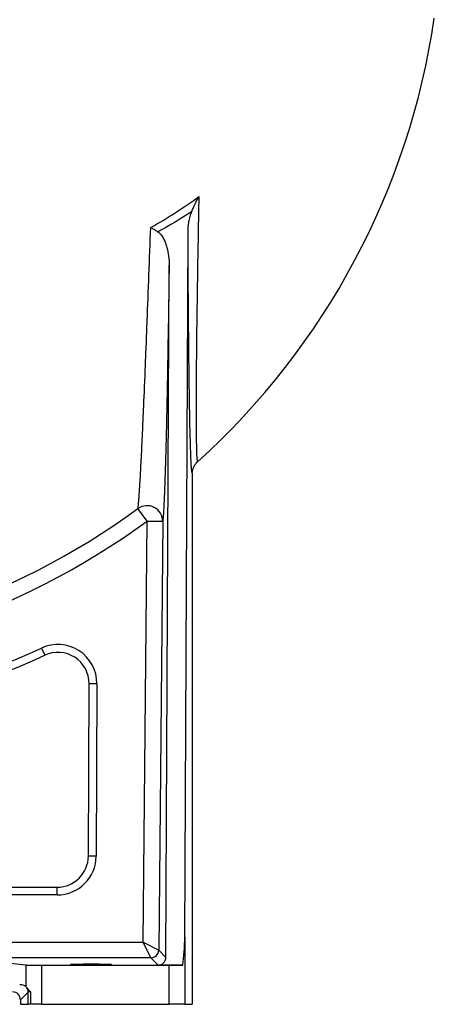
# Model space of a CAD drawing. Header units: millimetres. Extents: x 1316 to 5095, y 766 to 6162.
# Tile 18 of 25: x 4404 to 4935, y 766 to 2027. Entities that reach past the tile are written whole.
import ezdxf

# ---------------------------------------------------------------- set-up
doc = ezdxf.new("R2010")
doc.units = ezdxf.units.MM
doc.header["$LTSCALE"] = 2

msp = doc.modelspace()

# ---------------------------------------------------------------- linework, layer by layer
at = {"color": 7, "linetype": 'Continuous', "lineweight": 25}
for p, q in [((4615.2, 851.9), (4619.4, 1754.7)), ((4591, 826), (4595.2, 1712.5)), ((4624.9, 1446), (4624.9, 765.9)), ((4567, 1384.7), (4555.2, 1400.8)), ((4561.9, 845.4), (4567, 1384.7)), ((4567, 1384.7), (4587, 1384.6)), ((4587, 1384.6), (4581.8, 835.3)), ((4431.7, 1222.1), (4435.9, 1213)), ((4491.7, 955.7), (4492.7, 1176.5)), ((4502.7, 1176.5), (4492.7, 1176.5)), ((4502.7, 1176.5), (4501.7, 955.6)), ((4501.7, 955.6), (4491.7, 955.7)), ((3833.7, 915.9), (4451.7, 915.9)), ((4451.7, 905.9), (4451.7, 915.9)), ((4451.7, 905.9), (3833.7, 905.9)), ((3649.4, 845.4), (4561.9, 845.4)), ((4571.8, 825.4), (4561.9, 845.4)), ((4561.9, 845.4), (4581.8, 835.3)), ((4615.2, 851.9), (4615.2, 765.9)), ((4581.8, 835.3), (4591, 826)), ((4571.8, 825.4), (3632.9, 825.4)), ((4411.9, 816.1), (4350, 822.3)), ((4581.1, 816), (4571.8, 825.4)), ((4411.9, 788.3), (4411.9, 816.1)), ((4431.6, 815.9), (4431.6, 765.9)), ((4431.6, 815.9), (4595.2, 815.9)), ((4612.5, 816), (4581.1, 816)), ((4595.2, 765.9), (4595.2, 815.9)), ((4414.6, 781.6), (4404.7, 771.7)), ((4404.7, 771.7), (4404.7, 765.9)), ((4414.6, 765.9), (4414.6, 781.6)), ((4417.6, 781.9), (4417.6, 765.9)), ((4404.7, 765.9), (4414.6, 765.9)), ((4417.6, 765.9), (4414.6, 765.9)), ((4431.6, 765.9), (4417.6, 765.9)), ((4431.6, 765.9), (4595.2, 765.9)), ((4615.2, 765.9), (4595.2, 765.9)), ((4615.2, 765.9), (4624.9, 765.9))]:
    msp.add_line(p, q, dxfattribs=at)
for centre, radius, start, end in [((3994.8, 2165.9), 950, 312.0851, 351.7196), ((3994.8, 2165.9), 948.3, 270, 306.2222), ((4566.9, 1384.5), 20, 0.0704, 125.7558), ((3994.8, 2165.9), 968.2, 270, 306.2222), ((4452.7, 1176.7), 50, 359.732, 114.8381), ((3994.8, 2165.9), 1050, 264.9601, 294.8381), ((3994.8, 2165.9), 1040, 264.9601, 294.8381), ((4452.7, 1176.7), 40, 359.732, 114.8381), ((4451.7, 955.9), 40, 270, 359.732), ((4451.7, 955.9), 50, 270, 359.732), ((4571.8, 835.4), 10, 270.0202, 359.4439), ((4404.6, 781.6), 10, 0.0187, 33.2632)]:
    msp.add_arc(centre, radius, start, end, dxfattribs=at)
for centre, major_axis, ratio, start_param, end_param in [((4595.2, 853.2), (0, 74.6), 0.267949, 4.191501, 4.694936), ((4581, 826.1), (-3.98, 9.24), 0.993207, 2.736938, 4.298078), ((4431.6, 816.2), (20, 0), 0.017455, 3.316126, 4.712389), ((4595.2, 816.2), (20, 0), 0.017455, 4.712389, 5.762297), ((4403.7, 780.8), (10.4, 4.6), 0.862813, 0.374171, 1.203186), ((4394.7, 771.7), (-7.07, -7.07), 0.999695, 2.356347, 3.926839), ((4424.6, 781.6), (10, 0), 0.03491, 2.346895, 3.124139)]:
    msp.add_ellipse(centre, major_axis=major_axis, ratio=ratio, start_param=start_param, end_param=end_param, dxfattribs=at)
msp.add_ellipse((4494.8, 817.1), major_axis=(26, 0), ratio=0.017455, dxfattribs=at)
for points, knots in [([(4571.6, 1760.9), (4582.3, 1766.7), (4592.8, 1773), (4613.4, 1786.2), (4623.4, 1793.1), (4633.2, 1800.4)], [0, 0, 0, 0, 0.5, 0.5, 1, 1, 1, 1]), ([(4624.3, 1781.4), (4625.6, 1784.6), (4627, 1787.8), (4629.2, 1792.5), (4630, 1794.1), (4631.2, 1796.4), (4631.6, 1797.2), (4632.1, 1798.4), (4632.3, 1798.8), (4632.7, 1799.6), (4633, 1800), (4633.2, 1800.4)], [0, 0, 0, 0, 0.5, 0.5, 0.75, 0.75, 0.875, 0.875, 0.9375, 0.9375, 1, 1, 1, 1]), ([(4633.2, 1800.4), (4633, 1790.1), (4632.8, 1779.8), (4632.5, 1764.5), (4632.4, 1759.4), (4632.3, 1749.2), (4632.2, 1744.2), (4631.7, 1719), (4631.4, 1699.3), (4630.9, 1660.6), (4630.6, 1641.8), (4630.3, 1618.9), (4630.3, 1614.4), (4630.2, 1605.4), (4630.1, 1600.9), (4630, 1587.8), (4630, 1579.4), (4629.9, 1563), (4629.8, 1555.1), (4629.8, 1543.8), (4629.8, 1540.1), (4629.8, 1534.7), (4629.7, 1532.9), (4629.7, 1529.4), (4629.7, 1527.6), (4629.8, 1519), (4629.8, 1512.6), (4629.8, 1500.8), (4629.9, 1495.4), (4630, 1488), (4630, 1485.7), (4630.1, 1482.4), (4630.1, 1481.4), (4630.2, 1479.3), (4630.2, 1478.3), (4630.3, 1473.6), (4630.4, 1470.4), (4630.7, 1465.4), (4630.9, 1463.6), (4631.1, 1461.8), (4631.2, 1461.3), (4631.4, 1460.8), (4631.5, 1460.7), (4631.5, 1460.8)], [0, 0, 0, 0, 0.0625, 0.0625, 0.09375, 0.09375, 0.125, 0.125, 0.25, 0.25, 0.375, 0.375, 0.40625, 0.40625, 0.4375, 0.4375, 0.5, 0.5, 0.5625, 0.5625, 0.59375, 0.59375, 0.609375, 0.609375, 0.625, 0.625, 0.6875, 0.6875, 0.75, 0.75, 0.78125, 0.78125, 0.796875, 0.796875, 0.8125, 0.8125, 0.875, 0.875, 0.9375, 0.9375, 0.96875, 0.96875, 1, 1, 1, 1]), ([(4619.4, 1754.7), (4619.4, 1757), (4619.5, 1759.3), (4619.9, 1763.8), (4620.2, 1766.1), (4621, 1770.5), (4621.5, 1772.7), (4622.7, 1777.1), (4623.4, 1779.3), (4624.3, 1781.4)], [0, 0, 0, 0, 0.25, 0.25, 0.5, 0.5, 0.75, 0.75, 1, 1, 1, 1]), ([(4555.2, 1400.8), (4555.4, 1402.2), (4555.7, 1404.3), (4556.1, 1408.2), (4556.2, 1409.7), (4556.5, 1412.9), (4556.6, 1414.7), (4557, 1420.3), (4557.3, 1424.5), (4557.7, 1431.7), (4557.9, 1434.2), (4558.1, 1438.1), (4558.2, 1439.5), (4558.4, 1442.2), (4558.4, 1443.6), (4558.8, 1450.8), (4559.2, 1456.9), (4559.8, 1470), (4560.2, 1476.9), (4560.7, 1487.8), (4560.9, 1491.5), (4561.2, 1499.1), (4561.4, 1503), (4561.9, 1514.9), (4562.3, 1523.1), (4563.4, 1548.2), (4564.1, 1565.8), (4565.2, 1593.3), (4565.6, 1602.6), (4566.1, 1614.5), (4566.2, 1616.9), (4566.3, 1621.7), (4566.4, 1624.1), (4566.7, 1631.4), (4566.9, 1636.2), (4567.8, 1660.5), (4568.6, 1680.3), (4570.1, 1720.2), (4570.8, 1740.5), (4571.6, 1760.9)], [0, 0, 0, 0, 0.0625, 0.0625, 0.09375, 0.09375, 0.125, 0.125, 0.1875, 0.1875, 0.21875, 0.21875, 0.234375, 0.234375, 0.25, 0.25, 0.3125, 0.3125, 0.375, 0.375, 0.40625, 0.40625, 0.4375, 0.4375, 0.5, 0.5, 0.625, 0.625, 0.6875, 0.6875, 0.703125, 0.703125, 0.71875, 0.71875, 0.75, 0.75, 0.875, 0.875, 1, 1, 1, 1]), ([(4580.7, 1755.3), (4579.1, 1756.3), (4577.6, 1757.2), (4575.3, 1758.6), (4574.6, 1759.1), (4573.4, 1759.8), (4573.1, 1760), (4572.5, 1760.3), (4572.3, 1760.4), (4571.9, 1760.7), (4571.7, 1760.8), (4571.6, 1760.9)], [0, 0, 0, 0, 0.5, 0.5, 0.75, 0.75, 0.875, 0.875, 0.9375, 0.9375, 1, 1, 1, 1]), ([(4580.7, 1755.3), (4581.5, 1754.8), (4582.3, 1754.2), (4583.7, 1752.8), (4584.4, 1752.1), (4585.6, 1750.5), (4586.2, 1749.7), (4587.2, 1748.1), (4587.7, 1747.2), (4589.1, 1744.6), (4589.8, 1742.8), (4590.9, 1740.1), (4591.2, 1739.1), (4591.8, 1737.3), (4592.1, 1736.3), (4593.3, 1731.7), (4594, 1727.9), (4595, 1720.2), (4595.2, 1716.4), (4595.2, 1712.5)], [0, 0, 0, 0, 0.0625, 0.0625, 0.125, 0.125, 0.1875, 0.1875, 0.25, 0.25, 0.375, 0.375, 0.4375, 0.4375, 0.5, 0.5, 0.75, 0.75, 1, 1, 1, 1]), ([(4623, 1469.5), (4623, 1469.5), (4622.9, 1472.3), (4622.6, 1479.7), (4622.3, 1491.6), (4621.9, 1505.4), (4621.6, 1520.7), (4621.3, 1537.6), (4621, 1555.7), (4620.8, 1575.1), (4620.5, 1595.7), (4620.3, 1617.2), (4620.1, 1639.6), (4619.9, 1662.8), (4619.7, 1686.7), (4619.6, 1710.1), (4619.5, 1732.8), (4619.4, 1747.4), (4619.4, 1754.7)], [0, 0, 0, 0, 0.000446, 0.063181, 0.127592, 0.192008, 0.257787, 0.323572, 0.390704, 0.457843, 0.526466, 0.595157, 0.663799, 0.734331, 0.804912, 0.875459, 0.937728, 1, 1, 1, 1]), ([(4595.2, 1712.5), (4594.9, 1693.2), (4594.7, 1674.3), (4594.1, 1637), (4593.8, 1618.8), (4593.2, 1583.1), (4592.9, 1565.7), (4592.5, 1546.6), (4592.5, 1544.5), (4592.4, 1540.3), (4592.4, 1538.2), (4592.2, 1532.1), (4592.2, 1528), (4591.9, 1515.9), (4591.7, 1508.2), (4591.4, 1493.1), (4591.2, 1485.8), (4590.8, 1471.7), (4590.6, 1464.9), (4590.4, 1456.7), (4590.3, 1455.1), (4590.2, 1452), (4590.2, 1450.4), (4590, 1445.8), (4589.9, 1442.8), (4589.7, 1434.1), (4589.5, 1428.8), (4589.1, 1418.8), (4588.9, 1414.2), (4588.5, 1405.8), (4588.3, 1402.1), (4588, 1397.1), (4587.9, 1395.5), (4587.7, 1392.6), (4587.6, 1391.3), (4587.3, 1387.8), (4587.2, 1385.9), (4587, 1384.6)], [0, 0, 0, 0, 0.125, 0.125, 0.25, 0.25, 0.375, 0.375, 0.390625, 0.390625, 0.40625, 0.40625, 0.4375, 0.4375, 0.5, 0.5, 0.5625, 0.5625, 0.625, 0.625, 0.640625, 0.640625, 0.65625, 0.65625, 0.6875, 0.6875, 0.75, 0.75, 0.8125, 0.8125, 0.875, 0.875, 0.90625, 0.90625, 0.9375, 0.9375, 1, 1, 1, 1]), ([(4624.9, 1446), (4624.9, 1447.4), (4625.1, 1448.8), (4625.5, 1450.8), (4625.7, 1451.5), (4626.1, 1452.8), (4626.4, 1453.5), (4627.2, 1455.4), (4627.9, 1456.6), (4629.2, 1458.3), (4629.6, 1458.8), (4630.3, 1459.6), (4630.5, 1459.8), (4631, 1460.3), (4631.3, 1460.6), (4631.5, 1460.8)], [0, 0, 0, 0, 0.25, 0.25, 0.375, 0.375, 0.5, 0.5, 0.75, 0.75, 0.875, 0.875, 0.9375, 0.9375, 1, 1, 1, 1]), ([(4411.9, 788.3), (4412, 788.2), (4412.2, 788.1), (4412.4, 787.8), (4412.5, 787.7), (4412.7, 787.4), (4412.9, 787.3), (4413, 787.1)], [0, 0, 0, 0, 0.5, 0.5, 0.75, 0.75, 1, 1, 1, 1]), ([(4417.6, 781.9), (4417.5, 782), (4417.4, 782.1), (4417.1, 782.4), (4417, 782.5), (4416.6, 782.8), (4416.4, 783.1), (4415.8, 783.7), (4415.3, 784.2), (4414.2, 785.5), (4413.5, 786.4), (4413, 787.1)], [0, 0, 0, 0, 0.0625, 0.0625, 0.125, 0.125, 0.25, 0.25, 0.5, 0.5, 1, 1, 1, 1])]:
    msp.add_open_spline(points, degree=3, knots=knots, dxfattribs=at)
msp.add_open_spline([(4624.3, 1781.4), (4610.2, 1772), (4595.6, 1763.3), (4580.7, 1755.3)], degree=3, dxfattribs=at)
at = {"color": 8, "linetype": 'Continuous', "lineweight": 25}
msp.add_open_spline([(4624.9, 1446), (4624.8, 1446.1), (4624.6, 1446.2), (4624.1, 1449), (4623.7, 1453.8), (4623.4, 1460.5), (4623.1, 1466.5), (4623, 1469.5)], degree=3, knots=[0, 0, 0, 0, 0.1977573, 0.3955166, 0.5996374, 0.8037678, 1, 1, 1, 1], dxfattribs=at)

doc.saveas('drawing.dxf')
